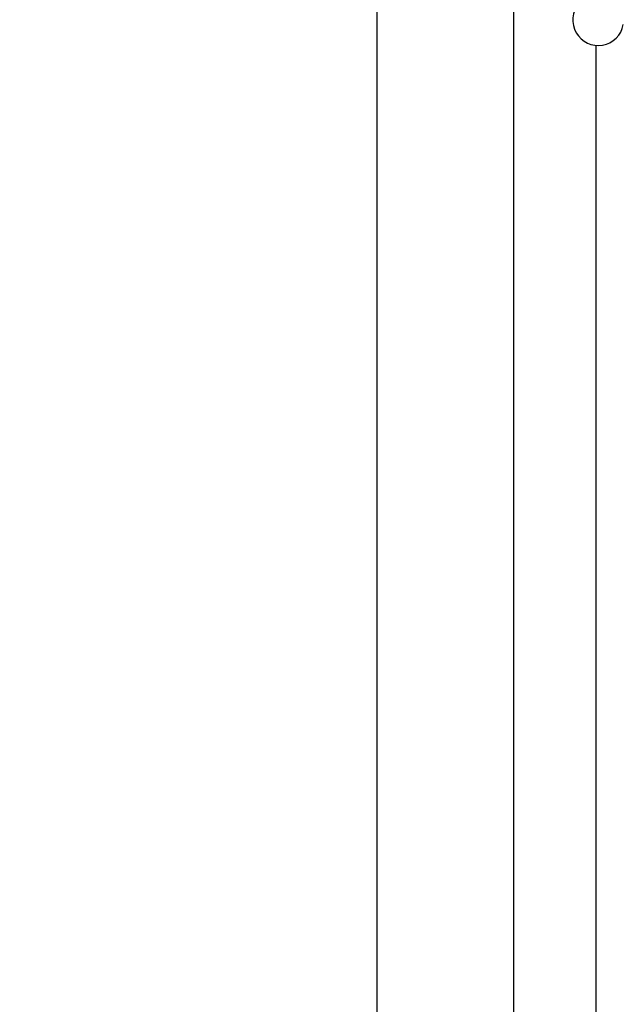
# Model space of a CAD drawing. Header units: inches. Extents: x 24 to 1128, y -58 to 748.
# Tile 27 of 256: x 121 to 128, y 232 to 244. Entities that reach past the tile are written whole.
import ezdxf

# ---------------------------------------------------------------- set-up
doc = ezdxf.new("R2010")
doc.units = ezdxf.units.IN
doc.header["$LTSCALE"] = 32
doc.header["$MEASUREMENT"] = 0
doc.layers.add('Dimension (ANSI)', color=7, linetype='Continuous', lineweight=25)
doc.layers.add('Visible (ANSI)', color=7, linetype='Continuous', lineweight=30)
doc.styles.add('Note Text (ANSI)', font='tahoma.ttf')
doc.dimstyles.new('SB Fraction-16 (ANSI)', dxfattribs={"dimscale": 32, "dimtxt": 0.125, "dimasz": 0.098425, "dimexe": 0.125, "dimexo": 0.0625, "dimgap": 0.031496, "dimtad": 0, "dimtih": 1, "dimtoh": 1, "dimdec": 4, "dimrnd": 1e-08, "dimzin": 0, "dimdsep": 46, "dimlunit": 5, "dimtxsty": 'Note Text (ANSI)', "dimcen": 0.09, "dimdle": 0.393701, "dimclrd": 256, "dimclre": 256, "dimclrt": 256, "dimadec": 0, "dimazin": 3, "dimtfac": 0.96, "dimtofl": 0, "dimtmove": 0, "dimatfit": 3, "dimfxl": 1, "dimfrac": 2, "dimtolj": 1, "dimtzin": 12, "dimlwd": -1, "dimlwe": -1, "dimarcsym": 0})

# ---------------------------------------------------------------- blocks, each defined once
blk = doc.blocks.new('*D16')
at = {"layer": 'Defpoints', "color": 0, "transparency": 16777216}
for p in [(169.85, 459.484), (76.459, 171.772), (131.912, 171.772)]:
    blk.add_point(p, dxfattribs=at)
at = {"layer": 'Dimension (ANSI)', "transparency": 16777216}
for p, q in [((167.85, 459.484), (72.459, 459.484)), ((76.459, 456.334), (76.459, 319.161)), ((76.459, 174.922), (76.459, 312.095)), ((129.912, 171.772), (72.459, 171.772))]:
    blk.add_line(p, q, dxfattribs=at)
for points in [[(75.934, 456.334), (76.984, 456.334), (76.459, 459.484)], [(75.934, 174.922), (76.984, 174.922), (76.459, 171.772)]]:
    blk.add_solid(points, dxfattribs=at)
at = {"layer": 'Dimension (ANSI)', "transparency": 16777216, "insert": (64.273, 318.153), "char_height": 4, "attachment_point": 1, "style": 'Note Text (ANSI)'}
blk.add_mtext('\\A1;287 11/16', dxfattribs=at)

msp = doc.modelspace()

# ---------------------------------------------------------------- linework, layer by layer
at = {"layer": 'Visible (ANSI)'}
for p, q in [((125.22467, 245.2142), (125.22467, 185.86817)), ((126.97467, 228.52017), (126.97467, 245.2142)), ((128.02041, 243.78549), (128.02041, 230.02808))]:
    msp.add_line(p, q, dxfattribs=at)
msp.add_arc((128.0538, 244.10877), 0.325, 139.564771, 349.802066, dxfattribs=at)

# ---------------------------------------------------------------- dimensions: what is measured, and where the dimension line sits
at = {"layer": 'Dimension (ANSI)'}
dim = msp.add_linear_dim(base=(76.45942, 171.77197), p1=(169.84967, 459.48367), p2=(131.91217, 171.77197), angle=270, dimstyle='SB Fraction-16 (ANSI)', override={"dimgap": 0.031496, "dimdec": 4, "dimtol": 0, "dimlim": 0, "dimtp": 0, "dimtm": 0, "dimtdec": 2, "dimatfit": 1}, dxfattribs=at)
dim.commit()
dim.dimension.update_dxf_attribs({"geometry": '*D16', "text_midpoint": (76.45942, 315.62782), "dimtype": 160})

doc.saveas('drawing.dxf')
